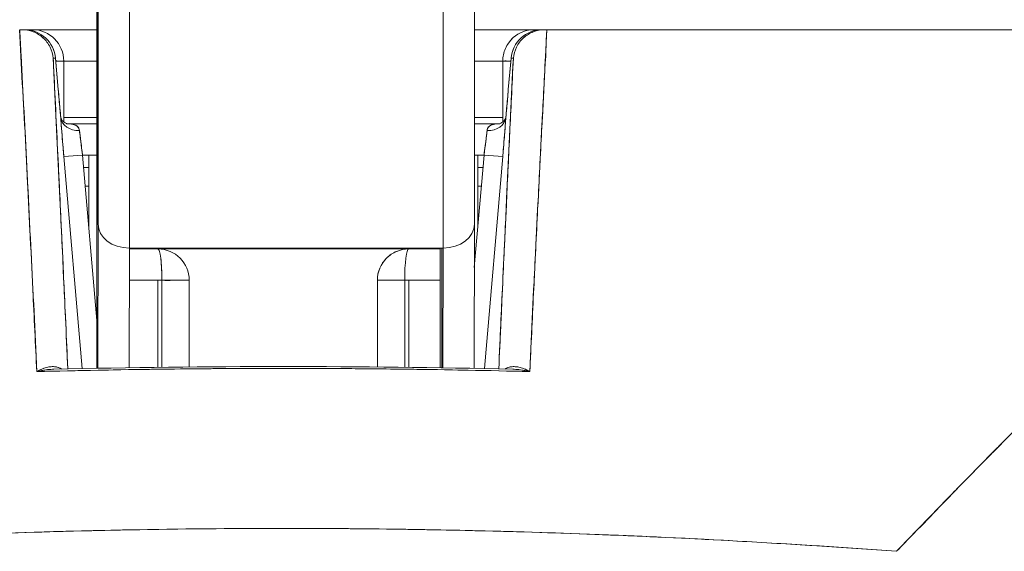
# Model space of a CAD drawing. Header units: inches. Extents: x 14 to 423, y 12 to 263.
# Tile 69 of 124: x 310.574 to 311.192, y 77.877 to 78.211. Entities that reach past the tile are written whole.
import ezdxf

# ---------------------------------------------------------------- set-up
doc = ezdxf.new("R2010")
doc.units = ezdxf.units.IN
doc.header["$LTSCALE"] = 26
doc.header["$MEASUREMENT"] = 0
doc.layers.add('Visible (ANSI)', color=7, linetype='Continuous', lineweight=5)

msp = doc.modelspace()

# ---------------------------------------------------------------- linework, layer by layer
at = {"layer": 'Visible (ANSI)'}
for p, q in [((310.5736, 78.20431), (310.57499, 78.20431)), ((310.5765, 78.20431), (310.57499, 78.20431)), ((310.57523, 78.20431), (310.5765, 78.20431)), ((310.58159, 78.20431), (310.5765, 78.20431)), ((310.62202, 78.20431), (310.58159, 78.20431)), ((310.89655, 78.20431), (310.85913, 78.20431)), ((310.90164, 78.20431), (310.89655, 78.20431)), ((310.90164, 78.20431), (310.90292, 78.20431)), ((310.90316, 78.20431), (310.90164, 78.20431)), ((310.90316, 78.20431), (310.90452, 78.20431)), ((310.90454, 78.20431), (311.57005, 78.20431)), ((310.57464, 78.18463), (310.57448, 78.18463)), ((310.57464, 78.18463), (310.57448, 78.18463)), ((310.59465, 78.18632), (310.59611, 78.18632)), ((310.59611, 78.18632), (310.59465, 78.18632)), ((310.5978, 78.16663), (310.59611, 78.18632)), ((310.59611, 78.18632), (310.5978, 78.16663)), ((310.59781, 78.16663), (310.59612, 78.18631)), ((310.60128, 78.18463), (310.59626, 78.18463)), ((310.60128, 78.14632), (310.60128, 78.18463)), ((310.60128, 78.18463), (310.60128, 78.14632)), ((310.62203, 78.18463), (310.60128, 78.18463)), ((310.87687, 78.18463), (310.85912, 78.18463)), ((310.88189, 78.18463), (310.87687, 78.18463)), ((310.87687, 78.14632), (310.87687, 78.18463)), ((310.87687, 78.18463), (310.87687, 78.14632)), ((310.88034, 78.16663), (310.88203, 78.18632)), ((310.88203, 78.18632), (310.88034, 78.16663)), ((310.88034, 78.16663), (310.88203, 78.18631)), ((310.88203, 78.18632), (310.88349, 78.18632)), ((310.88349, 78.18632), (310.88204, 78.18632)), ((310.90364, 78.18463), (310.9035, 78.18463)), ((310.90364, 78.18463), (310.9035, 78.18463)), ((310.57567, 78.16494), (310.57555, 78.16494)), ((310.57555, 78.16494), (310.57567, 78.16494)), ((310.90259, 78.16494), (310.90248, 78.16494)), ((310.90248, 78.16494), (310.90259, 78.16494)), ((310.57666, 78.14526), (310.57668, 78.14526)), ((310.62203, 78.1492), (310.60128, 78.1492)), ((310.62203, 78.14526), (310.60322, 78.14526)), ((310.60322, 78.14526), (310.62203, 78.14526)), ((310.87687, 78.1492), (310.85909, 78.1492)), ((310.87493, 78.14526), (310.85909, 78.14526)), ((310.85909, 78.14526), (310.87493, 78.14526)), ((310.61154, 78.13738), (310.61154, 78.13738)), ((310.62202, 78.09206), (310.62203, 78.13751)), ((310.62203, 78.13751), (310.62202, 78.09206)), ((310.62203, 78.13752), (310.62203, 78.13751)), ((310.8666, 78.13738), (310.8666, 78.13738)), ((310.90106, 78.13738), (310.90106, 78.13738)), ((310.61308, 78.12557), (310.60131, 78.12456)), ((310.60131, 78.12456), (310.61308, 78.12557)), ((310.60131, 78.12456), (310.61279, 77.99135)), ((310.61279, 77.99135), (310.60131, 78.12456)), ((310.62203, 78.12557), (310.61308, 78.12557)), ((310.61308, 78.12557), (310.62203, 78.02162)), ((310.61695, 78.12557), (310.61695, 78.08065)), ((310.85898, 78.05483), (310.86507, 78.12557)), ((310.86507, 78.12557), (310.85907, 78.12557)), ((310.8612, 78.08065), (310.8612, 78.12557)), ((310.86507, 78.12557), (310.87684, 78.12456)), ((310.87684, 78.12456), (310.86507, 78.12557)), ((310.86536, 77.99135), (310.87684, 78.12456)), ((310.87684, 78.12456), (310.86536, 77.99135)), ((310.6019, 78.1177), (310.6019, 78.1177)), ((310.61375, 78.1177), (310.61695, 78.1177)), ((310.8612, 78.1177), (310.86439, 78.1177)), ((310.87624, 78.1177), (310.87625, 78.1177)), ((310.60292, 78.10589), (310.60292, 78.10589)), ((310.61695, 78.10589), (310.61477, 78.10589)), ((310.86337, 78.10589), (310.8612, 78.10589)), ((310.87523, 78.10589), (310.87523, 78.10589)), ((310.6228, 78.08212), (310.62266, 77.99155)), ((310.62266, 77.99155), (310.6228, 78.08212)), ((310.85902, 78.08209), (310.85888, 77.99148)), ((310.85902, 78.08209), (310.85902, 78.08212)), ((310.85902, 78.08212), (310.85902, 78.08209)), ((310.60631, 78.06652), (310.60631, 78.06652)), ((310.6425, 78.06705), (310.64238, 77.9919)), ((310.83935, 78.06705), (310.6425, 78.06705)), ((310.6425, 78.06652), (310.66033, 78.06652)), ((310.81781, 78.06652), (310.8375, 78.06652)), ((310.8375, 78.06705), (310.8375, 77.99187)), ((310.8375, 77.99187), (310.8375, 78.06705)), ((310.83923, 77.99184), (310.83935, 78.06705)), ((310.87183, 78.06652), (310.87184, 78.06652)), ((310.60801, 78.04683), (310.60801, 78.04683)), ((310.66287, 78.04683), (310.64247, 78.04683)), ((310.66033, 77.99216), (310.66033, 78.04683)), ((310.68002, 78.04683), (310.66287, 78.04683)), ((310.66287, 78.04683), (310.66287, 77.99219)), ((310.68002, 77.99239), (310.68002, 78.04683)), ((310.68002, 78.04683), (310.68002, 77.99239)), ((310.68002, 78.04683), (310.68002, 78.04683)), ((310.81527, 78.04683), (310.79813, 78.04683)), ((310.79813, 77.99239), (310.79813, 78.04683)), ((310.79813, 78.04682), (310.79813, 77.99239)), ((310.8375, 78.04683), (310.81527, 78.04683)), ((310.81527, 77.99219), (310.81527, 78.04683)), ((310.81781, 78.04683), (310.81781, 77.99216)), ((310.87014, 78.04683), (310.87014, 78.04683))]:
    msp.add_line(p, q, dxfattribs=at)
for centre, start, end in [((310.5765, 78.18463), 4.90751, 90), ((310.58159, 78.18463), 0, 90), ((310.58159, 78.18463), 0, 90), ((310.90164, 78.18463), 90, 175.0925), ((310.89655, 78.18463), 90, 131.82634), ((310.89655, 78.18463), 131.82634, 156.68094), ((310.89655, 78.18463), 156.68094, 180), ((310.66033, 78.04683), 0, 90), ((310.66033, 78.04683), 0, 90), ((310.81781, 78.04683), 90, 180), ((310.81781, 78.04683), 112.53582, 135.1852), ((310.81781, 78.04683), 157.55961, 180)]:
    msp.add_arc(centre, 0.01969, start, end, dxfattribs=at)
for centre, major_axis, ratio, start_param, end_param in [((310.62256, 78.3082), (0, -0.22638), 0.001274, 2.793103, 5.934696), ((310.62256, 78.3082), (0, 0.22638), 0.001274, 2.793103, 5.934696), ((310.62256, 78.3082), (0, 0.29528), 0.001274, 3.840301, 4.610219), ((310.64224, 78.3082), (0, 0.31496), 0.001274, 3.840297, 4.469054), ((310.64224, 78.3082), (0, -0.31496), 0.001274, 0.698708, 1.327456), ((310.83909, 78.3082), (0, 0.31496), 0.001274, 3.840301, 4.468974), ((310.83909, 78.3082), (0, -0.31496), 0.001274, 0.698705, 1.327386), ((310.62191, 78.15927), (0, -0.09843), 0.001274, 1.347882, 2.374224), ((310.57536, 78.20435), (0.00659, 0), 0.006028, 4.442174, 4.655539), ((310.5765, 78.18463), (0, 0.01969), 0.201429, 6.269696, 6.283185), ((310.5765, 78.18463), (-0.00169, 0.01961), 0.999886, 4.712389, 6.197248), ((310.5765, 78.18463), (0, 0.01968), 0.999885, 4.798326, 6.283185), ((310.58159, 78.18463), (0, 0.01969), 0.242424, 0, 0.209664), ((310.90164, 78.18463), (0, 0.01969), 0.999885, 0, 1.484859), ((310.90164, 78.18463), (0.00169, 0.01961), 0.999886, 0.085937, 1.570796), ((310.89655, 78.18463), (0, 0.01969), 0.242424, 6.073521, 6.283185), ((310.89655, 78.18463), (0, 0.01969), 0.242424, 6.073521, 6.283185), ((310.90164, 78.18463), (0, 0.01969), 0.201429, 0, 0.013489), ((310.90381, 78.20432), (0.00655, 0), 0.000551, 4.612708, 4.824256), ((310.57819, 78.16494), (-0.01961, -0.00168), 0.017418, 2.663738, 2.66376), ((310.57819, 78.16494), (0.01961, 0.00169), 0.017474, 5.805319, 5.80534), ((310.57819, 78.16494), (0.01961, 0.00168), 0.017406, 0.000005, 0.014716), ((310.57819, 78.16494), (0.01961, 0.00168), 0.017501, 6.283182, 6.298323), ((310.89995, 78.16494), (-0.01961, 0.00168), 0.017407, 6.268027, 6.283182), ((310.89995, 78.16494), (-0.01961, 0.00168), 0.017501, 6.268048, 6.283203), ((310.61114, 78.1501), (-0.01178, -0.00079), 0.778078, 0.024234, 1.518452), ((310.61114, 78.1501), (-0.01178, -0.00079), 0.778063, 0.02644, 1.518543), ((310.86701, 78.1501), (0.01178, -0.00079), 0.778044, 4.764753, 6.258837), ((310.86701, 78.1501), (0.01178, -0.00079), 0.77809, 4.764781, 6.256679), ((310.61356, 78.12555), (0.00272, -0.01971), 0.023858, 3.81626, 4.707984), ((310.86459, 78.12555), (0.00272, 0.01971), 0.023857, 4.716833, 5.608526), ((310.64214, 78.09543), (-0.01968, -0.00007), 0.939889, 6.135218, 6.279456), ((310.64214, 78.09543), (-0.01968, -0.00007), 0.939889, 6.135218, 6.279456), ((310.62214, 78.0703), (0, -0.09843), 0.001274, 4.489474, 5.640098), ((310.64248, 78.08212), (-0.01969, 0.00003), 0.765673, 0.00198, 1.572776), ((310.64248, 78.08212), (-0.01969, 0.00003), 0.765673, 0.00198, 1.572776), ((310.83933, 78.08212), (0.01969, -0.00003), 0.765673, 4.714369, 6.285165), ((310.83933, 78.08212), (0.01969, -0.00003), 0.765673, 4.714369, 6.285165), ((310.66033, 78.04683), (0, 0.01969), 0.129032, 4.712389, 6.283185), ((310.81781, 78.04683), (0, 0.01969), 0.129032, 0, 1.570796), ((310.81781, 78.04683), (0, 0.01969), 0.129032, 0, 1.570796), ((310.83868, 78.0703), (0, -0.11811), 0.001274, 4.739975, 5.438818), ((310.81781, 78.04683), (0, -0.01969), 0.363636, 4.71104, 4.712389), ((310.95561, 77.88624), (-0.01968, 0), 0.93917, 6.234984, 6.235184), ((310.95561, 77.88624), (-0.01969, 0), 0.93917, 6.23497, 6.23517)]:
    msp.add_ellipse(centre, major_axis=major_axis, ratio=ratio, start_param=start_param, end_param=end_param, dxfattribs=at)
for points, knots in [([(310.62246, 78.09543), (310.62244, 78.10025), (310.62242, 78.10617), (310.62241, 78.11323), (310.62239, 78.12029), (310.62238, 78.1285), (310.62237, 78.13768), (310.62235, 78.14686), (310.62234, 78.157), (310.62233, 78.16794), (310.62232, 78.17888), (310.62231, 78.19063), (310.6223, 78.20298), (310.62229, 78.21534), (310.62228, 78.22829), (310.62228, 78.24162), (310.62227, 78.25495), (310.62227, 78.26867), (310.62227, 78.28253), (310.62227, 78.29639), (310.62227, 78.31039), (310.62227, 78.32431), (310.62227, 78.33822), (310.62227, 78.35204), (310.62228, 78.36554), (310.62228, 78.37903), (310.62229, 78.3922), (310.62229, 78.40481), (310.6223, 78.41743), (310.62231, 78.42949), (310.62232, 78.4408), (310.62233, 78.4521), (310.62234, 78.46265), (310.62236, 78.47226), (310.62237, 78.48188), (310.62238, 78.49055), (310.6224, 78.49814), (310.62241, 78.50573), (310.62243, 78.51224), (310.62245, 78.51754), (310.62246, 78.52285), (310.62248, 78.52696), (310.6225, 78.52981), (310.62251, 78.53266), (310.62253, 78.53424), (310.62255, 78.53453), (310.62257, 78.53482), (310.62258, 78.53381), (310.6226, 78.53154), (310.62262, 78.52928), (310.62264, 78.52576), (310.62265, 78.52097)], [0, 0, 0, 0, 0.058824, 0.058824, 0.058824, 0.117647, 0.117647, 0.117647, 0.176471, 0.176471, 0.176471, 0.235294, 0.235294, 0.235294, 0.294118, 0.294118, 0.294118, 0.352941, 0.352941, 0.352941, 0.411765, 0.411765, 0.411765, 0.470588, 0.470588, 0.470588, 0.529412, 0.529412, 0.529412, 0.588235, 0.588235, 0.588235, 0.647059, 0.647059, 0.647059, 0.705882, 0.705882, 0.705882, 0.764706, 0.764706, 0.764706, 0.823529, 0.823529, 0.823529, 0.882353, 0.882353, 0.882353, 0.941176, 0.941176, 0.941176, 1, 1, 1, 1]), ([(310.62265, 78.52097), (310.62267, 78.51615), (310.62269, 78.51024), (310.6227, 78.50318), (310.62272, 78.49612), (310.62273, 78.4879), (310.62274, 78.47873), (310.62276, 78.46955), (310.62277, 78.45941), (310.62278, 78.44847), (310.62279, 78.43752), (310.6228, 78.42577), (310.62281, 78.41342), (310.62282, 78.40107), (310.62283, 78.38812), (310.62283, 78.37479), (310.62284, 78.36145), (310.62284, 78.34774), (310.62284, 78.33388), (310.62284, 78.32002), (310.62284, 78.30602), (310.62284, 78.2921), (310.62284, 78.27819), (310.62284, 78.26437), (310.62283, 78.25087), (310.62283, 78.23738), (310.62282, 78.22421), (310.62282, 78.21159), (310.62281, 78.19898), (310.6228, 78.18691), (310.62279, 78.17561), (310.62278, 78.1643), (310.62277, 78.15375), (310.62275, 78.14414), (310.62274, 78.13453), (310.62273, 78.12586), (310.62271, 78.11827), (310.6227, 78.11068), (310.62268, 78.10417), (310.62266, 78.09886), (310.62265, 78.09355), (310.62263, 78.08944), (310.62261, 78.08659), (310.6226, 78.08375), (310.62258, 78.08216), (310.62256, 78.08187), (310.62254, 78.08159), (310.62253, 78.0826), (310.62251, 78.08486), (310.62249, 78.08713), (310.62247, 78.09065), (310.62246, 78.09543)], [0, 0, 0, 0, 0.058824, 0.058824, 0.058824, 0.117647, 0.117647, 0.117647, 0.176471, 0.176471, 0.176471, 0.235294, 0.235294, 0.235294, 0.294118, 0.294118, 0.294118, 0.352941, 0.352941, 0.352941, 0.411765, 0.411765, 0.411765, 0.470588, 0.470588, 0.470588, 0.529412, 0.529412, 0.529412, 0.588235, 0.588235, 0.588235, 0.647059, 0.647059, 0.647059, 0.705882, 0.705882, 0.705882, 0.764706, 0.764706, 0.764706, 0.823529, 0.823529, 0.823529, 0.882353, 0.882353, 0.882353, 0.941176, 0.941176, 0.941176, 1, 1, 1, 1]), ([(310.62258, 78.08261), (310.62258, 78.08261), (310.62258, 78.08284), (310.6226, 78.08417), (310.62261, 78.08624), (310.62266, 78.0949), (310.62268, 78.10413), (310.62273, 78.12891), (310.62276, 78.14507), (310.6228, 78.18197), (310.62281, 78.20318), (310.62283, 78.24792), (310.62284, 78.27201), (310.62284, 78.32002), (310.62284, 78.34453), (310.62283, 78.39091), (310.62281, 78.41336), (310.62278, 78.45341), (310.62276, 78.47152), (310.62271, 78.501), (310.62268, 78.51281), (310.62265, 78.5209)], [0.095515, 0.095515, 0.095515, 0.095515, 0.123841, 0.123841, 0.213853, 0.213853, 0.387934, 0.387934, 0.570542, 0.570542, 0.753617, 0.753617, 0.936769, 0.936769, 1.119942, 1.119942, 1.303116, 1.303116, 1.486277, 1.486277, 1.667352, 1.667352, 1.667352, 1.667352]), ([(310.6228, 78.08212), (310.62281, 78.0919), (310.62283, 78.10244), (310.62284, 78.11384), (310.62285, 78.12523), (310.62286, 78.13747), (310.62287, 78.15031), (310.62288, 78.16315), (310.62289, 78.1766), (310.6229, 78.19055), (310.62291, 78.2045), (310.62291, 78.21896), (310.62292, 78.23359), (310.62292, 78.24821), (310.62293, 78.26301), (310.62293, 78.27809)], [0, 0, 0, 0, 0.2, 0.2, 0.2, 0.4, 0.4, 0.4, 0.6, 0.6, 0.6, 0.8, 0.8, 0.8, 1, 1, 1, 1]), ([(310.85914, 78.24587), (310.85914, 78.22514), (310.85913, 78.20484), (310.8591, 78.15713), (310.85908, 78.13038), (310.85904, 78.09844), (310.85903, 78.08998), (310.85902, 78.08212)], [0.0826085, 0.0826085, 0.0826085, 0.0826085, 0.2432605, 0.2432605, 0.482131, 0.482131, 0.575219, 0.575219, 0.575219, 0.575219]), ([(310.622, 78.23011), (310.622, 78.22537), (310.62201, 78.22025), (310.62201, 78.21471), (310.62202, 78.20916), (310.62202, 78.20319), (310.62203, 78.19696), (310.62203, 78.19073), (310.62203, 78.18425), (310.62203, 78.17762), (310.62203, 78.171), (310.62204, 78.16423), (310.62204, 78.15752), (310.62203, 78.15081), (310.62203, 78.14416), (310.62203, 78.13751)], [0, 0, 0, 0, 0.2, 0.2, 0.2, 0.4, 0.4, 0.4, 0.6, 0.6, 0.6, 0.8, 0.8, 0.8, 1, 1, 1, 1]), ([(310.5843, 77.98948), (310.58336, 78.01479), (310.58197, 78.03971), (310.58074, 78.06414), (310.57951, 78.08857), (310.57843, 78.1125), (310.57718, 78.13589), (310.57592, 78.15928), (310.57448, 78.18212), (310.57355, 78.20431)], [0, 0, 0, 0, 0.333333, 0.333333, 0.333333, 0.666667, 0.666667, 0.666667, 1, 1, 1, 1]), ([(310.5843, 77.98948), (310.58351, 78.00649), (310.58269, 78.02369), (310.58185, 78.0411), (310.58065, 78.06613), (310.5794, 78.09157), (310.5781, 78.11739), (310.57693, 78.14071), (310.57571, 78.16435), (310.57445, 78.18826), (310.57417, 78.1936), (310.57389, 78.19895), (310.5736, 78.20431)], [0, 0, 0, 0, 0.248384, 0.248384, 0.248384, 0.605524, 0.605524, 0.605524, 0.928029, 0.928029, 0.928029, 1, 1, 1, 1]), ([(310.59465, 78.18632), (310.59443, 78.18878), (310.59374, 78.19119), (310.59265, 78.19339), (310.59155, 78.19559), (310.59004, 78.19757), (310.58823, 78.19921), (310.58642, 78.20084), (310.58431, 78.20213), (310.58205, 78.203), (310.5798, 78.20387), (310.57739, 78.20431), (310.57499, 78.20431)], [0, 0, 0, 0, 0.25, 0.25, 0.25, 0.5, 0.5, 0.5, 0.75, 0.75, 0.75, 1, 1, 1, 1]), ([(310.57499, 78.20431), (310.57733, 78.20431), (310.57979, 78.20387), (310.58207, 78.203), (310.58434, 78.20212), (310.58644, 78.20083), (310.58824, 78.19919), (310.59005, 78.19756), (310.59155, 78.19559), (310.59265, 78.19338), (310.59376, 78.19117), (310.59444, 78.18872), (310.59465, 78.18632)], [0, 0, 0, 0, 0.25, 0.25, 0.25, 0.5, 0.5, 0.5, 0.75, 0.75, 0.75, 1, 1, 1, 1]), ([(310.88349, 78.18632), (310.88371, 78.18873), (310.88439, 78.19118), (310.8855, 78.19339), (310.8866, 78.1956), (310.88811, 78.19757), (310.88992, 78.19921), (310.89172, 78.20084), (310.89382, 78.20213), (310.89609, 78.203), (310.89836, 78.20387), (310.90082, 78.20431), (310.90316, 78.20431)], [0, 0, 0, 0, 0.25, 0.25, 0.25, 0.5, 0.5, 0.5, 0.75, 0.75, 0.75, 1, 1, 1, 1]), ([(310.90316, 78.20431), (310.90075, 78.20431), (310.89834, 78.20387), (310.89608, 78.20299), (310.89381, 78.20212), (310.8917, 78.20083), (310.8899, 78.19919), (310.88809, 78.19755), (310.88659, 78.19557), (310.88549, 78.19338), (310.8844, 78.19118), (310.88371, 78.18877), (310.88349, 78.18632)], [0, 0, 0, 0, 0.25, 0.25, 0.25, 0.5, 0.5, 0.5, 0.75, 0.75, 0.75, 1, 1, 1, 1]), ([(310.90454, 78.20431), (310.90408, 78.19554), (310.90362, 78.18679), (310.90316, 78.17809), (310.90241, 78.16365), (310.90167, 78.14932), (310.90094, 78.1351), (310.90015, 78.11948), (310.89937, 78.10399), (310.89861, 78.08864), (310.89778, 78.07181), (310.89697, 78.05515), (310.89618, 78.03867), (310.89538, 78.02209), (310.8946, 78.0057), (310.89385, 77.98948)], [0, 0, 0, 0, 0.117776, 0.117776, 0.117776, 0.3131, 0.3131, 0.3131, 0.52777, 0.52777, 0.52777, 0.763163, 0.763163, 0.763163, 1, 1, 1, 1]), ([(310.90454, 78.20431), (310.90364, 78.18214), (310.90223, 78.15932), (310.90098, 78.13594), (310.89973, 78.11256), (310.89864, 78.08863), (310.89741, 78.06419), (310.89617, 78.03976), (310.89479, 78.01482), (310.89385, 77.98948)], [0, 0, 0, 0, 0.333333, 0.333333, 0.333333, 0.666667, 0.666667, 0.666667, 1, 1, 1, 1]), ([(311.57005, 78.20431), (311.5503, 78.20431), (311.52723, 78.20431), (311.50066, 78.20431), (311.4741, 78.20431), (311.44403, 78.20431), (311.411, 78.20431), (311.37797, 78.20431), (311.34198, 78.20431), (311.30349, 78.20431), (311.265, 78.20431), (311.22401, 78.20431), (311.18099, 78.20431), (311.13797, 78.20431), (311.09293, 78.20431), (311.04675, 78.20431), (311.00059, 78.20431), (310.95328, 78.20431), (310.90454, 78.20431)], [0, 0, 0, 0, 0.1666667, 0.1666667, 0.1666667, 0.3333333, 0.3333333, 0.3333333, 0.5, 0.5, 0.5, 0.6666667, 0.6666667, 0.6666667, 0.8333333, 0.8333333, 0.8333333, 0.9999707, 0.9999707, 0.9999707, 0.9999707]), ([(310.87848, 78.19242), (310.87953, 78.19486), (310.88108, 78.19708), (310.88301, 78.19891), (310.88314, 78.19904), (310.88328, 78.19917), (310.88343, 78.1993)], [0.2513051, 0.2513051, 0.2513051, 0.2513051, 0.5, 0.5, 0.5, 0.5177884, 0.5177884, 0.5177884, 0.5177884]), ([(311.12407, 77.87654), (311.14597, 77.89915), (311.16648, 77.92052), (311.18608, 77.94039), (311.20569, 77.96026), (311.22439, 77.97862), (311.24217, 77.9956), (311.25994, 78.01258), (311.27679, 78.02817), (311.29294, 78.04255), (311.3091, 78.05693), (311.32456, 78.07009), (311.33949, 78.08217), (311.35442, 78.09425), (311.36882, 78.10525), (311.38284, 78.11528), (311.39686, 78.12531), (311.41049, 78.13437), (311.42389, 78.14252), (311.43729, 78.15067), (311.45046, 78.15791), (311.46352, 78.16428), (311.47659, 78.17065), (311.48955, 78.17615), (311.50261, 78.18075), (311.51568, 78.18535), (311.52883, 78.18905), (311.54214, 78.19184)], [0, 0, 0, 0, 0.111111, 0.111111, 0.111111, 0.222222, 0.222222, 0.222222, 0.333333, 0.333333, 0.333333, 0.444444, 0.444444, 0.444444, 0.555556, 0.555556, 0.555556, 0.666667, 0.666667, 0.666667, 0.777778, 0.777778, 0.777778, 0.888889, 0.888889, 0.888889, 1, 1, 1, 1]), ([(311.12407, 77.87654), (311.13138, 77.88418), (311.13865, 77.89175), (311.14589, 77.89925), (311.15289, 77.9065), (311.15987, 77.91369), (311.16682, 77.9208), (311.17356, 77.9277), (311.18028, 77.93453), (311.18698, 77.94128), (311.19349, 77.94784), (311.19997, 77.95433), (311.20643, 77.96075), (311.21272, 77.96699), (311.21899, 77.97316), (311.22523, 77.97924), (311.22902, 77.98294), (311.23281, 77.98661), (311.23658, 77.99024), (311.23887, 77.99244), (311.24115, 77.99464), (311.24344, 77.99681), (311.24934, 78.00246), (311.25523, 78.00802), (311.2611, 78.0135), (311.26684, 78.01886), (311.27256, 78.02414), (311.27826, 78.02933), (311.28385, 78.03442), (311.28941, 78.03943), (311.29496, 78.04435), (311.30041, 78.04918), (311.30584, 78.05393), (311.31125, 78.05858), (311.31658, 78.06316), (311.32188, 78.06765), (311.32717, 78.07205), (311.33238, 78.07639), (311.33757, 78.08063), (311.34274, 78.08478), (311.34324, 78.08519), (311.34374, 78.08559), (311.34424, 78.08598), (311.34884, 78.08967), (311.35343, 78.09328), (311.35801, 78.09681), (311.36303, 78.10068), (311.36803, 78.10445), (311.37301, 78.10813), (311.37795, 78.11178), (311.38286, 78.11532), (311.38776, 78.11877), (311.39263, 78.1222), (311.39748, 78.12552), (311.40231, 78.12874), (311.40712, 78.13195), (311.41191, 78.13505), (311.41668, 78.13805), (311.42143, 78.14104), (311.42617, 78.14392), (311.43089, 78.1467), (311.4356, 78.14947), (311.4403, 78.15214), (311.44498, 78.15469), (311.44542, 78.15494), (311.44587, 78.15518), (311.44631, 78.15542), (311.45055, 78.15772), (311.45476, 78.15992), (311.45896, 78.16203), (311.46362, 78.16437), (311.46826, 78.1666), (311.47287, 78.16871), (311.47751, 78.17083), (311.48213, 78.17283), (311.48673, 78.17472), (311.49136, 78.17662), (311.49597, 78.17839), (311.50056, 78.18005), (311.50519, 78.18172), (311.50981, 78.18326), (311.51439, 78.18469), (311.51904, 78.18612), (311.52366, 78.18744), (311.52825, 78.18862), (311.53291, 78.18982), (311.53754, 78.1909), (311.54214, 78.19184)], [0, 0, 0, 0, 0.047674, 0.047674, 0.047674, 0.093754, 0.093754, 0.093754, 0.138483, 0.138483, 0.138483, 0.181962, 0.181962, 0.181962, 0.224293, 0.224293, 0.224293, 0.25, 0.25, 0.25, 0.265575, 0.265575, 0.265575, 0.305906, 0.305906, 0.305906, 0.345378, 0.345378, 0.345378, 0.384081, 0.384081, 0.384081, 0.422102, 0.422102, 0.422102, 0.459526, 0.459526, 0.459526, 0.496435, 0.496435, 0.496435, 0.5, 0.5, 0.5, 0.53291, 0.53291, 0.53291, 0.569025, 0.569025, 0.569025, 0.604849, 0.604849, 0.604849, 0.640453, 0.640453, 0.640453, 0.675905, 0.675905, 0.675905, 0.711275, 0.711275, 0.711275, 0.746632, 0.746632, 0.746632, 0.75, 0.75, 0.75, 0.782043, 0.782043, 0.782043, 0.817582, 0.817582, 0.817582, 0.853329, 0.853329, 0.853329, 0.889364, 0.889364, 0.889364, 0.925766, 0.925766, 0.925766, 0.962618, 0.962618, 0.962618, 1, 1, 1, 1]), ([(310.59465, 78.18632), (310.59583, 78.16208), (310.59696, 78.13847), (310.59805, 78.11554), (310.59914, 78.09261), (310.60018, 78.07036), (310.60118, 78.04864), (310.60209, 78.02904), (310.60296, 78.00986), (310.6038, 77.99116)], [0, 0, 0, 0, 0.3333333, 0.3333333, 0.3333333, 0.6666667, 0.6666667, 0.6666667, 0.9675142, 0.9675142, 0.9675142, 0.9675142]), ([(310.59465, 78.18632), (310.59489, 78.18143), (310.59513, 78.17657), (310.59536, 78.17173), (310.59628, 78.15257), (310.59718, 78.13382), (310.59805, 78.11552), (310.59828, 78.11057), (310.59852, 78.10566), (310.59875, 78.10077), (310.59958, 78.08301), (310.6004, 78.06565), (310.60118, 78.04862), (310.60156, 78.04046), (310.60193, 78.03239), (310.6023, 78.02438), (310.60281, 78.01315), (310.60331, 78.00208), (310.6038, 77.99116)], [0, 0, 0, 0, 0.0671961, 0.0671961, 0.0671961, 0.3333333, 0.3333333, 0.3333333, 0.4052229, 0.4052229, 0.4052229, 0.6666667, 0.6666667, 0.6666667, 0.7918395, 0.7918395, 0.7918395, 0.9675098, 0.9675098, 0.9675098, 0.9675098]), ([(310.60128, 78.18463), (310.60128, 78.18469), (310.60085, 78.18463), (310.60001, 78.18462), (310.59918, 78.18461), (310.5979, 78.18464), (310.5963, 78.18464), (310.59629, 78.18464), (310.59627, 78.18464), (310.59626, 78.18464)], [0, 0, 0, 0, 0.2, 0.2, 0.2, 0.4, 0.4, 0.4, 0.4019033, 0.4019033, 0.4019033, 0.4019033]), ([(310.88349, 78.18632), (310.88232, 78.16207), (310.88118, 78.13846), (310.8801, 78.11552), (310.87901, 78.09259), (310.87797, 78.07033), (310.87696, 78.04861), (310.87606, 78.02901), (310.87518, 78.00985), (310.87434, 77.99116)], [0, 0, 0, 0, 0.3333333, 0.3333333, 0.3333333, 0.6666667, 0.6666667, 0.6666667, 0.9674901, 0.9674901, 0.9674901, 0.9674901]), ([(310.87434, 77.99116), (310.8748, 78.00129), (310.87526, 78.01156), (310.87574, 78.02196), (310.87614, 78.03076), (310.87655, 78.03965), (310.87696, 78.04864), (310.87732, 78.05635), (310.87768, 78.06413), (310.87805, 78.07198), (310.87871, 78.08624), (310.8794, 78.10075), (310.8801, 78.11553), (310.88014, 78.11652), (310.88019, 78.11751), (310.88024, 78.11851), (310.88091, 78.1326), (310.88159, 78.14695), (310.8823, 78.16154), (310.88269, 78.16973), (310.88309, 78.17798), (310.88349, 78.18632)], [0.0324732, 0.0324732, 0.0324732, 0.0324732, 0.1953961, 0.1953961, 0.1953961, 0.3333333, 0.3333333, 0.3333333, 0.4516864, 0.4516864, 0.4516864, 0.6666667, 0.6666667, 0.6666667, 0.6810487, 0.6810487, 0.6810487, 0.8854158, 0.8854158, 0.8854158, 1, 1, 1, 1]), ([(310.88189, 78.18462), (310.88187, 78.18462), (310.88186, 78.18462), (310.88184, 78.18462), (310.88026, 78.18462), (310.879, 78.18465), (310.87815, 78.18464), (310.8773, 78.18462), (310.87687, 78.18456), (310.87687, 78.18463)], [0.5981432, 0.5981432, 0.5981432, 0.5981432, 0.6, 0.6, 0.6, 0.8, 0.8, 0.8, 1, 1, 1, 1]), ([(310.59937, 78.14909), (310.59925, 78.15042), (310.59912, 78.15179), (310.59899, 78.15319), (310.59895, 78.15368), (310.5989, 78.15418), (310.59886, 78.15467), (310.59869, 78.15659), (310.59851, 78.15856), (310.59833, 78.16056), (310.59821, 78.16193), (310.59809, 78.16331), (310.59797, 78.16471), (310.59791, 78.16535), (310.59786, 78.16599), (310.5978, 78.16663)], [0, 0, 0, 0, 0.246649, 0.246649, 0.246649, 0.333333, 0.333333, 0.333333, 0.666667, 0.666667, 0.666667, 0.894856, 0.894856, 0.894856, 1, 1, 1, 1]), ([(310.59937, 78.14909), (310.5992, 78.15093), (310.59903, 78.1528), (310.59886, 78.15471), (310.59868, 78.15662), (310.59851, 78.15856), (310.59833, 78.16055), (310.59816, 78.16253), (310.59798, 78.16456), (310.5978, 78.16663)], [0, 0, 0, 0, 0.333333, 0.333333, 0.333333, 0.666667, 0.666667, 0.666667, 1, 1, 1, 1]), ([(310.59781, 78.16663), (310.59816, 78.16247), (310.59854, 78.15825), (310.59905, 78.15261), (310.5992, 78.15095), (310.59935, 78.14935)], [0, 0, 0, 0, 0.03177496, 0.03177496, 0.04538408, 0.04538408, 0.04538408, 0.04538408]), ([(310.88034, 78.16663), (310.88017, 78.16461), (310.87999, 78.16258), (310.87982, 78.16058), (310.87974, 78.15976), (310.87967, 78.15894), (310.8796, 78.15813), (310.87949, 78.15697), (310.87939, 78.15581), (310.87929, 78.15468), (310.87911, 78.15275), (310.87894, 78.15088), (310.87877, 78.14909)], [0, 0, 0, 0, 0.3333333, 0.3333333, 0.3333333, 0.4699459, 0.4699459, 0.4699459, 0.6666667, 0.6666667, 0.6666667, 0.9999209, 0.9999209, 0.9999209, 0.9999209]), ([(310.87877, 78.14909), (310.87895, 78.15095), (310.87912, 78.15284), (310.87929, 78.15475), (310.87947, 78.15667), (310.87964, 78.15861), (310.87982, 78.16059), (310.87999, 78.16257), (310.88017, 78.16459), (310.88034, 78.16663)], [0, 0, 0, 0, 0.333333, 0.333333, 0.333333, 0.666667, 0.666667, 0.666667, 1, 1, 1, 1]), ([(310.87879, 78.14935), (310.87913, 78.153), (310.8795, 78.15698), (310.88002, 78.16287), (310.88018, 78.16475), (310.88034, 78.16663)], [0, 0, 0, 0, 0.03105165, 0.03105165, 0.04540417, 0.04540417, 0.04540417, 0.04540417]), ([(310.59935, 78.14934), (310.59936, 78.14929), (310.59936, 78.14923), (310.59937, 78.14918), (310.59937, 78.14916), (310.59937, 78.14914), (310.59937, 78.14912)], [0.97738111, 0.97738111, 0.97738111, 0.97738111, 0.99205726, 0.99205726, 0.99205726, 0.99727724, 0.99727724, 0.99727724, 0.99727724]), ([(310.59935, 78.14933), (310.59936, 78.14929), (310.59938, 78.14919), (310.59949, 78.14881), (310.59961, 78.14847), (310.60008, 78.14761), (310.60048, 78.14706), (310.60131, 78.14627), (310.60169, 78.14598), (310.60242, 78.14554), (310.60277, 78.1454), (310.60321, 78.14525), (310.60332, 78.14524), (310.60332, 78.14524)], [0.00220607, 0.00220607, 0.00220607, 0.00220607, 0.00676397, 0.00676397, 0.01367331, 0.01367331, 0.0232304, 0.0232304, 0.0303191, 0.0303191, 0.03762457, 0.03762457, 0.04423364, 0.04423364, 0.04423364, 0.04423364]), ([(310.60131, 78.12456), (310.60103, 78.12775), (310.60078, 78.1308), (310.60054, 78.13377), (310.60029, 78.13674), (310.60007, 78.13964), (310.59987, 78.14222), (310.59967, 78.1448), (310.59951, 78.14706), (310.59937, 78.14909)], [0, 0, 0, 0, 0.333333, 0.333333, 0.333333, 0.666667, 0.666667, 0.666667, 1, 1, 1, 1]), ([(310.59937, 78.14909), (310.5994, 78.14865), (310.59944, 78.14819), (310.59947, 78.14772), (310.59955, 78.14661), (310.59963, 78.1454), (310.59973, 78.14412), (310.59977, 78.1435), (310.59982, 78.14287), (310.59987, 78.14223), (310.59994, 78.14135), (310.60001, 78.14045), (310.60008, 78.13952), (310.60022, 78.13771), (310.60037, 78.13581), (310.60053, 78.13384), (310.60071, 78.13165), (310.6009, 78.12939), (310.60109, 78.1271), (310.60116, 78.12625), (310.60124, 78.12541), (310.60131, 78.12456)], [0.0000951, 0.0000951, 0.0000951, 0.0000951, 0.0748172, 0.0748172, 0.0748172, 0.2498586, 0.2498586, 0.2498586, 0.3333333, 0.3333333, 0.3333333, 0.446037, 0.446037, 0.446037, 0.6655921, 0.6655921, 0.6655921, 0.9099218, 0.9099218, 0.9099218, 1, 1, 1, 1]), ([(310.61114, 78.1409), (310.61108, 78.14144), (310.61095, 78.14192), (310.61073, 78.14236), (310.61053, 78.14278), (310.61025, 78.14315), (310.60991, 78.14347), (310.60956, 78.14379), (310.60914, 78.14407), (310.60867, 78.14429), (310.60819, 78.14452), (310.60764, 78.14471), (310.60705, 78.14485), (310.60646, 78.14499), (310.60583, 78.14509), (310.60516, 78.14515), (310.60454, 78.14522), (310.60389, 78.14525), (310.60323, 78.14526)], [0, 0, 0, 0, 0.1694451, 0.1694451, 0.1694451, 0.3306164, 0.3306164, 0.3306164, 0.4926897, 0.4926897, 0.4926897, 0.656163, 0.656163, 0.656163, 0.8193012, 0.8193012, 0.8193012, 0.9715088, 0.9715088, 0.9715088, 0.9715088]), ([(310.61114, 78.1409), (310.61105, 78.14189), (310.61068, 78.14271), (310.61001, 78.14337), (310.60934, 78.14403), (310.60837, 78.14452), (310.60716, 78.14482), (310.60605, 78.1451), (310.60475, 78.14524), (310.60323, 78.14526)], [0, 0, 0, 0, 0.3333333, 0.3333333, 0.3333333, 0.6666667, 0.6666667, 0.6666667, 0.9747363, 0.9747363, 0.9747363, 0.9747363]), ([(310.87491, 78.14526), (310.8734, 78.14524), (310.87209, 78.1451), (310.87098, 78.14482), (310.86978, 78.14452), (310.86881, 78.14403), (310.86813, 78.14337), (310.86746, 78.14271), (310.8671, 78.14189), (310.86701, 78.1409)], [0.0252936, 0.0252936, 0.0252936, 0.0252936, 0.3333333, 0.3333333, 0.3333333, 0.6666667, 0.6666667, 0.6666667, 1, 1, 1, 1]), ([(310.87492, 78.14526), (310.87437, 78.14525), (310.87382, 78.14523), (310.8733, 78.14518), (310.87264, 78.14513), (310.872, 78.14504), (310.87141, 78.14492), (310.87082, 78.1448), (310.87027, 78.14463), (310.86977, 78.14443), (310.86928, 78.14422), (310.86885, 78.14397), (310.86848, 78.14367), (310.86811, 78.14338), (310.8678, 78.14304), (310.86757, 78.14265), (310.86734, 78.14226), (310.86717, 78.14183), (310.86708, 78.14135), (310.86705, 78.14121), (310.86702, 78.14106), (310.86701, 78.1409)], [0.0285385, 0.0285385, 0.0285385, 0.0285385, 0.1552338, 0.1552338, 0.1552338, 0.3146654, 0.3146654, 0.3146654, 0.4746099, 0.4746099, 0.4746099, 0.6335713, 0.6335713, 0.6335713, 0.7920602, 0.7920602, 0.7920602, 0.9509153, 0.9509153, 0.9509153, 1, 1, 1, 1]), ([(310.87482, 78.14524), (310.87482, 78.14524), (310.87484, 78.14524), (310.87499, 78.14527), (310.87529, 78.14535), (310.87607, 78.14573), (310.87655, 78.14603), (310.87764, 78.14699), (310.87819, 78.14777), (310.87862, 78.14868), (310.8787, 78.14893), (310.87877, 78.14921), (310.87879, 78.14929), (310.87879, 78.14932)], [0.00826643, 0.00826643, 0.00826643, 0.00826643, 0.01093097, 0.01093097, 0.01929741, 0.01929741, 0.02796576, 0.02796576, 0.04070737, 0.04070737, 0.04645401, 0.04645401, 0.05019515, 0.05019515, 0.05019515, 0.05019515]), ([(310.87684, 78.12456), (310.87691, 78.12544), (310.87699, 78.12633), (310.87706, 78.12721), (310.87725, 78.12945), (310.87744, 78.13167), (310.87761, 78.13381), (310.87778, 78.13584), (310.87793, 78.1378), (310.87808, 78.13966), (310.87815, 78.14054), (310.87821, 78.1414), (310.87828, 78.14223), (310.87833, 78.14292), (310.87838, 78.14358), (310.87843, 78.14422), (310.87852, 78.14549), (310.87861, 78.14668), (310.87868, 78.14778), (310.87871, 78.14823), (310.87874, 78.14867), (310.87877, 78.14909)], [0, 0, 0, 0, 0.094135, 0.094135, 0.094135, 0.333333, 0.333333, 0.333333, 0.559454, 0.559454, 0.559454, 0.666667, 0.666667, 0.666667, 0.754599, 0.754599, 0.754599, 0.928219, 0.928219, 0.928219, 1, 1, 1, 1]), ([(310.87684, 78.12456), (310.87711, 78.12776), (310.87737, 78.13081), (310.87761, 78.13378), (310.87785, 78.13675), (310.87808, 78.13966), (310.87828, 78.14224), (310.87847, 78.14482), (310.87864, 78.14707), (310.87877, 78.14909)], [0, 0, 0, 0, 0.333333, 0.333333, 0.333333, 0.666667, 0.666667, 0.666667, 1, 1, 1, 1]), ([(310.61308, 78.12557), (310.6128, 78.12754), (310.61254, 78.1295), (310.6123, 78.13137), (310.61206, 78.13323), (310.61183, 78.13501), (310.61163, 78.13662), (310.61144, 78.13824), (310.61128, 78.13968), (310.61114, 78.1409)], [0, 0, 0, 0, 0.333333, 0.333333, 0.333333, 0.666667, 0.666667, 0.666667, 1, 1, 1, 1]), ([(310.86701, 78.1409), (310.86687, 78.13968), (310.86671, 78.13823), (310.86651, 78.13662), (310.86632, 78.13501), (310.86609, 78.13323), (310.86585, 78.13136), (310.86561, 78.12949), (310.86535, 78.12754), (310.86507, 78.12557)], [0, 0, 0, 0, 0.333333, 0.333333, 0.333333, 0.666667, 0.666667, 0.666667, 1, 1, 1, 1]), ([(310.62202, 78.09206), (310.62202, 78.0848), (310.62202, 78.07756), (310.62202, 78.07023), (310.62202, 78.0629), (310.62202, 78.0555), (310.62202, 78.0483), (310.62202, 78.0411), (310.62202, 78.03412), (310.62203, 78.02748), (310.62203, 78.02085), (310.62204, 78.01457), (310.62204, 78.00882), (310.62205, 78.00306), (310.62206, 77.99783), (310.62206, 77.99324), (310.62206, 77.99266), (310.62206, 77.9921), (310.62207, 77.99154)], [0, 0, 0, 0, 0.1428571, 0.1428571, 0.1428571, 0.2857143, 0.2857143, 0.2857143, 0.4285714, 0.4285714, 0.4285714, 0.5714286, 0.5714286, 0.5714286, 0.7142857, 0.7142857, 0.7142857, 0.732256, 0.732256, 0.732256, 0.732256]), ([(310.66033, 78.06652), (310.66156, 78.06652), (310.66282, 78.06652), (310.66412, 78.06652), (310.67071, 78.06652), (310.67817, 78.06652), (310.68628, 78.06652), (310.6944, 78.06652), (310.70318, 78.06652), (310.71204, 78.06652), (310.7209, 78.06652), (310.72985, 78.06652), (310.73907, 78.06652)], [0.7336292, 0.7336292, 0.7336292, 0.7336292, 0.75, 0.75, 0.75, 0.8333333, 0.8333333, 0.8333333, 0.9166667, 0.9166667, 0.9166667, 1, 1, 1, 1]), ([(310.66287, 78.04683), (310.66277, 78.04937), (310.66278, 78.05198), (310.66268, 78.05436), (310.66258, 78.05674), (310.66238, 78.0589), (310.66213, 78.06073), (310.66188, 78.06256), (310.66158, 78.06404), (310.6613, 78.06502), (310.66103, 78.066), (310.66079, 78.06652), (310.66033, 78.06652)], [0, 0, 0, 0, 0.25, 0.25, 0.25, 0.5, 0.5, 0.5, 0.75, 0.75, 0.75, 1, 1, 1, 1]), ([(310.73907, 78.06652), (310.74831, 78.06652), (310.75727, 78.06652), (310.76615, 78.06652), (310.77502, 78.06652), (310.78381, 78.06652), (310.79192, 78.06652), (310.80004, 78.06652), (310.80749, 78.06652), (310.81408, 78.06652), (310.81535, 78.06652), (310.8166, 78.06652), (310.81781, 78.06652)], [0, 0, 0, 0, 0.0833333, 0.0833333, 0.0833333, 0.1666667, 0.1666667, 0.1666667, 0.25, 0.25, 0.25, 0.2661802, 0.2661802, 0.2661802, 0.2661802]), ([(310.79813, 78.04683), (310.79813, 78.04937), (310.79864, 78.05198), (310.79962, 78.05436), (310.80061, 78.05674), (310.80205, 78.0589), (310.80387, 78.06073), (310.8057, 78.06256), (310.80791, 78.06404), (310.81028, 78.06502), (310.81266, 78.066), (310.81518, 78.06652), (310.81781, 78.06652)], [0, 0, 0, 0, 0.25, 0.25, 0.25, 0.5, 0.5, 0.5, 0.75, 0.75, 0.75, 1, 1, 1, 1]), ([(310.68002, 78.04683), (310.68002, 78.04688), (310.67961, 78.04684), (310.6788, 78.04683), (310.678, 78.04681), (310.67674, 78.04683), (310.67517, 78.04684), (310.67359, 78.04685), (310.67172, 78.04686), (310.66963, 78.04683), (310.66753, 78.0468), (310.66521, 78.04673), (310.66287, 78.04683)], [0, 0, 0, 0, 0.25, 0.25, 0.25, 0.5, 0.5, 0.5, 0.75, 0.75, 0.75, 1, 1, 1, 1]), ([(310.81527, 78.04683), (310.8129, 78.04688), (310.81075, 78.04684), (310.80868, 78.04683), (310.80662, 78.04681), (310.80465, 78.04683), (310.80307, 78.04684), (310.80148, 78.04685), (310.80025, 78.04686), (310.79941, 78.04683), (310.79856, 78.0468), (310.79813, 78.04673), (310.79813, 78.04683)], [0, 0, 0, 0, 0.25, 0.25, 0.25, 0.5, 0.5, 0.5, 0.75, 0.75, 0.75, 1, 1, 1, 1]), ([(310.80375, 78.04684), (310.80385, 78.04684), (310.80395, 78.04684), (310.80405, 78.04683), (310.80405, 78.04683), (310.80406, 78.04683), (310.80406, 78.04683)], [0.6488871, 0.6488871, 0.6488871, 0.6488871, 0.66666667, 0.66666667, 0.66666667, 0.66760591, 0.66760591, 0.66760591, 0.66760591]), ([(310.5999, 77.99107), (310.59875, 77.99179), (310.59738, 77.9923), (310.59592, 77.9925), (310.59423, 77.99273), (310.59244, 77.99257), (310.59048, 77.99208), (310.58851, 77.99159), (310.58637, 77.99074), (310.5843, 77.98948)], [0.0445241, 0.0445241, 0.0445241, 0.0445241, 0.3333333, 0.3333333, 0.3333333, 0.6666667, 0.6666667, 0.6666667, 1, 1, 1, 1]), ([(310.59992, 77.99107), (310.59956, 77.9913), (310.5992, 77.9915), (310.59883, 77.99167), (310.59812, 77.992), (310.59738, 77.99223), (310.59663, 77.99238), (310.5958, 77.99254), (310.59495, 77.99261), (310.59409, 77.99259), (310.59314, 77.99257), (310.59217, 77.99245), (310.59119, 77.99225), (310.59012, 77.99202), (310.58903, 77.99168), (310.58793, 77.99125), (310.58673, 77.99078), (310.58552, 77.99018), (310.5843, 77.98948)], [0.0366219, 0.0366219, 0.0366219, 0.0366219, 0.1140411, 0.1140411, 0.1140411, 0.2600291, 0.2600291, 0.2600291, 0.4189958, 0.4189958, 0.4189958, 0.5939821, 0.5939821, 0.5939821, 0.7868988, 0.7868988, 0.7868988, 1, 1, 1, 1]), ([(310.89385, 77.98948), (310.85944, 77.99036), (310.82512, 77.99095), (310.79072, 77.99124), (310.75631, 77.99154), (310.72181, 77.99154), (310.68741, 77.99124), (310.65301, 77.99095), (310.61869, 77.99036), (310.5843, 77.98948)], [0, 0, 0, 0, 0.333333, 0.333333, 0.333333, 0.666667, 0.666667, 0.666667, 1, 1, 1, 1]), ([(310.89385, 77.98948), (310.84201, 77.99082), (310.79012, 77.99148), (310.73823, 77.99148), (310.6869, 77.99147), (310.63557, 77.9908), (310.5843, 77.98948)], [0, 0, 0, 0, 0.502733, 0.502733, 0.502733, 1, 1, 1, 1]), ([(310.5843, 77.98948), (310.58625, 77.98998), (310.58819, 77.99033), (310.59007, 77.99057), (310.59146, 77.99075), (310.59283, 77.99087), (310.59415, 77.99092), (310.59442, 77.99094), (310.59468, 77.99094), (310.59494, 77.99095)], [0, 0, 0, 0, 0.1913802, 0.1913802, 0.1913802, 0.3333333, 0.3333333, 0.3333333, 0.3614991, 0.3614991, 0.3614991, 0.3614991]), ([(310.58431, 77.98948), (310.58779, 77.9903), (310.59106, 77.99079), (310.59415, 77.99092), (310.59441, 77.99094), (310.59467, 77.99094), (310.59493, 77.99095)], [0.0001972, 0.0001972, 0.0001972, 0.0001972, 0.3333333, 0.3333333, 0.3333333, 0.3616367, 0.3616367, 0.3616367, 0.3616367]), ([(310.89385, 77.98948), (310.89261, 77.9902), (310.89138, 77.9908), (310.89015, 77.99128), (310.88905, 77.99171), (310.88795, 77.99204), (310.88686, 77.99226), (310.88588, 77.99247), (310.88491, 77.99258), (310.88396, 77.99259), (310.8831, 77.99261), (310.88226, 77.99253), (310.88144, 77.99237), (310.88069, 77.99221), (310.87996, 77.99198), (310.87926, 77.99165), (310.87891, 77.99148), (310.87856, 77.99129), (310.87823, 77.99107)], [0, 0, 0, 0, 0.2167999, 0.2167999, 0.2167999, 0.411608, 0.411608, 0.411608, 0.5867863, 0.5867863, 0.5867863, 0.7449517, 0.7449517, 0.7449517, 0.8898509, 0.8898509, 0.8898509, 0.9633693, 0.9633693, 0.9633693, 0.9633693]), ([(310.89385, 77.98948), (310.89178, 77.99074), (310.88963, 77.99159), (310.88767, 77.99208), (310.8857, 77.99257), (310.88391, 77.99273), (310.88223, 77.9925), (310.88077, 77.9923), (310.8794, 77.99179), (310.87825, 77.99107)], [0, 0, 0, 0, 0.3333333, 0.3333333, 0.3333333, 0.6666667, 0.6666667, 0.6666667, 0.9554653, 0.9554653, 0.9554653, 0.9554653]), ([(310.88321, 77.99095), (310.88347, 77.99094), (310.88373, 77.99094), (310.88399, 77.99092), (310.88709, 77.99079), (310.89036, 77.9903), (310.89384, 77.98949)], [0.63841, 0.63841, 0.63841, 0.63841, 0.6666667, 0.6666667, 0.6666667, 0.9998068, 0.9998068, 0.9998068, 0.9998068]), ([(310.88321, 77.99095), (310.88347, 77.99094), (310.88373, 77.99094), (310.88399, 77.99092), (310.88528, 77.99087), (310.88662, 77.99076), (310.88798, 77.99059), (310.88989, 77.99035), (310.89186, 77.98999), (310.89385, 77.98948)], [0.6385227, 0.6385227, 0.6385227, 0.6385227, 0.6666667, 0.6666667, 0.6666667, 0.8052088, 0.8052088, 0.8052088, 1, 1, 1, 1]), ([(310.35408, 77.87654), (310.38695, 77.87896), (310.4198, 77.88109), (310.45254, 77.88291), (310.5062, 77.88589), (310.5596, 77.88804), (310.61238, 77.88936), (310.62224, 77.88961), (310.63207, 77.88983), (310.64189, 77.89001), (310.70617, 77.89125), (310.76975, 77.89126), (310.83402, 77.89006), (310.84458, 77.88986), (310.85515, 77.88963), (310.86576, 77.88936), (310.91797, 77.88806), (310.97079, 77.88594), (311.02387, 77.883), (311.05719, 77.88116), (311.09061, 77.879), (311.12407, 77.87654)], [0, 0, 0, 0, 0.126313, 0.126313, 0.126313, 0.333333, 0.333333, 0.333333, 0.371996, 0.371996, 0.371996, 0.62508, 0.62508, 0.62508, 0.666667, 0.666667, 0.666667, 0.871465, 0.871465, 0.871465, 1, 1, 1, 1]), ([(310.35408, 77.87654), (310.41891, 77.88131), (310.48284, 77.8849), (310.54686, 77.88731), (310.61087, 77.88972), (310.67497, 77.89094), (310.73908, 77.89094), (310.80318, 77.89094), (310.86729, 77.88972), (310.9313, 77.88731), (310.99532, 77.8849), (311.05924, 77.88131), (311.12407, 77.87654)], [0, 0, 0, 0, 0.25, 0.25, 0.25, 0.5, 0.5, 0.5, 0.75, 0.75, 0.75, 1, 1, 1, 1])]:
    msp.add_open_spline(points, degree=3, knots=knots, dxfattribs=at)
for points in [[(310.58159, 78.20431), (310.57989, 78.20431), (310.5782, 78.20431), (310.5765, 78.20431)], [(310.5765, 78.20431), (310.57652, 78.20431), (310.57655, 78.20431), (310.57657, 78.20431)], [(310.58059, 78.20389), (310.58091, 78.20418), (310.58124, 78.20431), (310.58159, 78.20431)], [(310.90164, 78.20431), (310.89995, 78.20431), (310.89825, 78.20431), (310.89655, 78.20431)], [(310.90158, 78.20431), (310.9016, 78.20431), (310.90162, 78.20431), (310.90164, 78.20431)], [(310.59467, 78.18605), (310.59467, 78.18605), (310.59467, 78.18605), (310.59467, 78.18605)], [(310.59467, 78.18605), (310.59467, 78.18605), (310.59467, 78.18605), (310.59467, 78.18605)], [(310.59611, 78.18632), (310.59611, 78.18632), (310.59612, 78.18631), (310.59612, 78.18631)], [(310.59612, 78.18631), (310.59612, 78.18632), (310.59611, 78.18632), (310.59611, 78.18632)], [(310.59626, 78.18463), (310.59651, 78.18464), (310.59675, 78.18464), (310.59698, 78.18464)], [(310.87827, 78.18463), (310.87848, 78.18463), (310.87872, 78.18464), (310.87898, 78.18464)], [(310.88203, 78.18631), (310.88203, 78.18631), (310.88203, 78.18632), (310.88203, 78.18632)], [(310.88203, 78.18632), (310.88203, 78.18632), (310.88203, 78.18632), (310.88203, 78.18632)], [(310.59935, 78.14935), (310.59936, 78.14927), (310.59937, 78.14918), (310.59937, 78.14909)], [(310.87877, 78.14909), (310.87878, 78.14918), (310.87879, 78.14926), (310.87879, 78.14935)], [(310.87877, 78.14909), (310.87877, 78.1491), (310.87877, 78.14911), (310.87878, 78.14912)], [(310.87882, 78.1496), (310.87882, 78.1496), (310.87882, 78.1496), (310.87882, 78.1496)], [(310.61154, 78.13738), (310.61154, 78.13738), (310.61154, 78.13738), (310.61154, 78.13738)], [(310.8666, 78.13738), (310.8666, 78.13738), (310.8666, 78.13738), (310.8666, 78.13738)], [(310.90106, 78.13738), (310.90106, 78.13738), (310.90106, 78.13738), (310.90106, 78.13738)], [(310.62202, 78.09206), (310.62202, 78.09207), (310.62202, 78.09207), (310.62202, 78.09207)], [(310.60631, 78.06652), (310.60631, 78.06652), (310.60631, 78.06652), (310.60631, 78.06652)], [(310.6425, 78.06652), (310.64842, 78.06652), (310.65436, 78.06652), (310.66033, 78.06652)], [(310.81781, 78.06652), (310.8244, 78.06652), (310.83097, 78.06652), (310.8375, 78.06652)], [(310.87183, 78.06652), (310.87184, 78.06652), (310.87184, 78.06652), (310.87184, 78.06652)], [(310.67289, 78.04685), (310.67324, 78.04684), (310.67359, 78.04684), (310.67393, 78.04683)], [(310.67595, 78.04684), (310.67604, 78.04684), (310.67613, 78.04684), (310.67622, 78.04684)], [(310.68002, 78.04682), (310.68002, 78.04682), (310.68002, 78.04683), (310.68002, 78.04683)], [(310.80052, 78.04683), (310.80105, 78.04684), (310.80167, 78.04684), (310.80237, 78.04685)], [(310.8022, 78.04684), (310.80187, 78.04684), (310.80155, 78.04684), (310.80126, 78.04684)], [(310.81066, 78.04683), (310.81066, 78.04684), (310.81066, 78.04685), (310.81066, 78.04686)], [(310.59493, 77.99095), (310.69094, 77.99325), (310.7872, 77.99325), (310.88321, 77.99095)], [(310.60032, 77.98987), (310.60032, 77.98987), (310.60032, 77.98987), (310.60032, 77.98987)], [(310.60434, 77.98996), (310.60434, 77.98996), (310.60434, 77.98996), (310.60435, 77.98996)], [(310.60435, 77.98997), (310.60435, 77.98997), (310.60436, 77.98997), (310.60437, 77.98996)], [(310.87378, 77.98996), (310.87379, 77.98997), (310.87379, 77.98997), (310.8738, 77.98997)], [(310.8738, 77.98996), (310.8738, 77.98996), (310.87381, 77.98996), (310.87381, 77.98996)], [(310.87785, 77.98987), (310.87785, 77.98987), (310.87785, 77.98987), (310.87785, 77.98987)], [(310.93592, 77.88713), (310.93592, 77.88713), (310.93592, 77.88713), (310.93592, 77.88713)], [(310.93592, 77.88713), (310.93592, 77.88713), (310.93592, 77.88713), (310.93592, 77.88713)], [(310.95055, 77.88655), (310.95055, 77.88655), (310.95055, 77.88655), (310.95054, 77.88655)], [(310.95054, 77.88655), (310.95054, 77.88655), (310.95054, 77.88655), (310.95054, 77.88655)], [(311.05102, 77.88143), (311.05102, 77.88143), (311.05102, 77.88143), (311.05102, 77.88143)]]:
    msp.add_open_spline(points, degree=3, dxfattribs=at)

doc.saveas('drawing.dxf')
